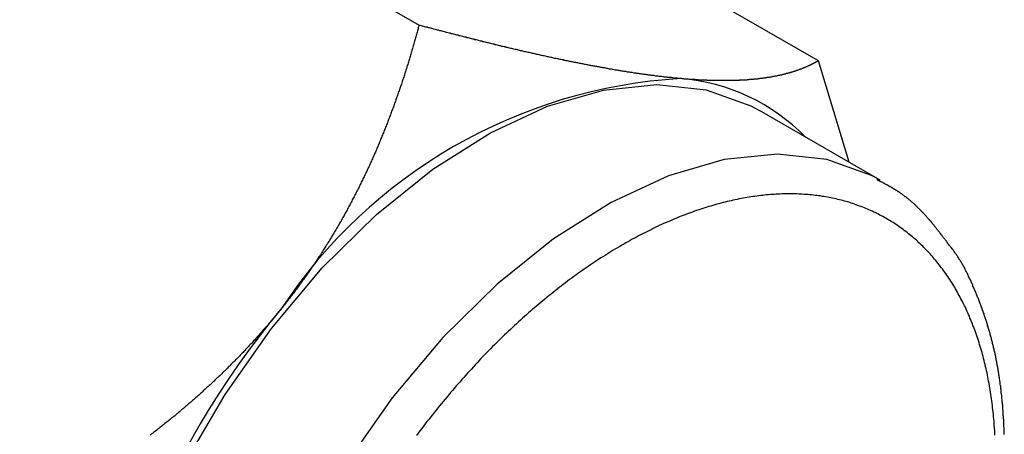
# Model space of a CAD drawing. Extents: x 7.6 to 27.1, y 2.7 to 20.5.
# Tile 100 of 136: x 26.627 to 27.117, y 14.394 to 14.601. Entities that reach past the tile are written whole.
import ezdxf

# ---------------------------------------------------------------- set-up
doc = ezdxf.new("R2010")
doc.units = 0
doc.layers.get('0').update_dxf_attribs({"linetype": 'CONTINUOUS'})

msp = doc.modelspace()

# ---------------------------------------------------------------- linework, layer by layer
at = {"color": 7, "linetype": 'CONTINUOUS'}
for p, q in [((26.6045378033, 14.7256262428), (26.8258487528, 14.5978661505)), ((27.024722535, 14.5800838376), (26.8034115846, 14.7078439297)), ((27.0399933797, 14.5294844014), (27.024722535, 14.5800838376)), ((27.0554574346, 14.5205571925), (26.9953533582, 14.5552545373))]:
    msp.add_line(p, q, dxfattribs=at)
at = {"color": 7, "linetype": 'CONTINUOUS', "flags": 128}
msp.add_lwpolyline([(26.7178759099, 14.0745974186), (26.7120790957, 14.0782359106), (26.6942962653, 14.0939047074), (26.679972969, 14.1142841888), (26.6694144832, 14.1389400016), (26.6628458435, 14.16734665), (26.6604070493, 14.1988986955), (26.662150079, 14.2329236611), (26.6680377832, 14.2686963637), (26.6779446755, 14.3054543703), (26.6916596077, 14.3424142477), (26.70889027, 14.3787882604), (26.7292694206, 14.4138011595), (26.7523627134, 14.4467067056), (26.7776779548, 14.4768035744), (26.8046755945, 14.5034503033), (26.8327802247, 14.5260789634), (26.861392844, 14.5442072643), (26.8899036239, 14.5574488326), (26.9177049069, 14.5655214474), (26.9442041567, 14.5682530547), (26.968836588, 14.5655854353), (26.9910772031, 14.5575754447), (26.9953533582, 14.5552545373)], dxfattribs=at)
at = {"color": 8, "linetype": 'CONTINUOUS', "flags": 128}
msp.add_lwpolyline([(27.0542384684, 14.5212486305), (27.0511812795, 14.5228780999), (27.0289406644, 14.5308880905), (27.0043082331, 14.53355571), (26.9778089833, 14.5308241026), (26.9500077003, 14.5227514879), (26.9214969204, 14.5095099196), (26.8928843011, 14.4913816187), (26.8647796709, 14.4687529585), (26.8377820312, 14.4421062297), (26.8124667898, 14.4120093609), (26.789373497, 14.3791038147), (26.7689943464, 14.3440909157), (26.7517636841, 14.307716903), (26.7380487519, 14.2707570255), (26.7281418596, 14.2339990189), (26.7222541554, 14.1982263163), (26.72051112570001, 14.1642013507), (26.7229499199, 14.1326493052), (26.7295185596, 14.1042426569), (26.7400770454, 14.0795868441), (26.7544003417, 14.0592073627), (26.7721831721, 14.0435385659), (26.7779799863, 14.0399000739)], dxfattribs=at)
at = {"color": 7}
for points in [[(26.8258, 14.5979, 0), (26.8257, 14.5973, 0), (26.8255, 14.5967, 0), (26.8254, 14.5961, 0), (26.8252, 14.5956, 0), (26.8251, 14.595, 0), (26.8249, 14.5944, 0), (26.8247, 14.5938, 0), (26.8246, 14.5932, 0), (26.8244, 14.5927, 0), (26.8243, 14.5921, 0), (26.8241, 14.5915, 0), (26.8239, 14.5909, 0), (26.8238, 14.5904, 0), (26.8236, 14.5898, 0), (26.8235, 14.5892, 0), (26.8233, 14.5886, 0), (26.8231, 14.5881, 0), (26.823, 14.5875, 0), (26.8228, 14.5869, 0), (26.8226, 14.5863, 0), (26.8225, 14.5857, 0), (26.8223, 14.5852, 0), (26.8221, 14.5846, 0), (26.8219, 14.584, 0), (26.8218, 14.5834, 0), (26.8216, 14.5829, 0), (26.8214, 14.5823, 0), (26.8213, 14.5817, 0), (26.8211, 14.5811, 0), (26.8209, 14.5806, 0), (26.8207, 14.58, 0), (26.8206, 14.5794, 0), (26.8204, 14.5789, 0), (26.8202, 14.5783, 0), (26.82, 14.5777, 0), (26.8198, 14.5771, 0), (26.8197, 14.5766, 0), (26.8195, 14.576, 0), (26.8193, 14.5754, 0), (26.8191, 14.5748, 0), (26.8189, 14.5743, 0), (26.8187, 14.5737, 0), (26.8186, 14.5731, 0), (26.8184, 14.5726, 0), (26.8182, 14.572, 0), (26.818, 14.5714, 0), (26.8178, 14.5708, 0), (26.8176, 14.5703, 0), (26.8174, 14.5697, 0), (26.8173, 14.5691, 0), (26.8171, 14.5685, 0), (26.8169, 14.568, 0), (26.8167, 14.5674, 0), (26.8165, 14.5668, 0), (26.8163, 14.5663, 0), (26.8161, 14.5657, 0), (26.8159, 14.5651, 0), (26.8157, 14.5646, 0), (26.8155, 14.564, 0), (26.8153, 14.5634, 0), (26.8151, 14.5628, 0), (26.8149, 14.5623, 0), (26.8147, 14.5617, 0), (26.8145, 14.5611, 0), (26.8143, 14.5606, 0), (26.8141, 14.56, 0), (26.8139, 14.5594, 0), (26.8137, 14.5589, 0), (26.8135, 14.5583, 0), (26.8133, 14.5577, 0), (26.8131, 14.5572, 0), (26.8129, 14.5566, 0), (26.8127, 14.556, 0), (26.8125, 14.5555, 0), (26.8122, 14.5549, 0), (26.812, 14.5543, 0), (26.8118, 14.5538, 0), (26.8116, 14.5532, 0), (26.8114, 14.5526, 0), (26.8112, 14.5521, 0), (26.811, 14.5515, 0), (26.8107, 14.5509, 0), (26.8105, 14.5504, 0), (26.8103, 14.5498, 0), (26.8101, 14.5492, 0), (26.8099, 14.5487, 0), (26.8096, 14.5481, 0), (26.8094, 14.5475, 0), (26.8092, 14.547, 0), (26.809, 14.5464, 0), (26.8088, 14.5458, 0), (26.8085, 14.5453, 0), (26.8083, 14.5447, 0), (26.8081, 14.5441, 0), (26.8078, 14.5436, 0), (26.8076, 14.543, 0), (26.8074, 14.5425, 0), (26.8072, 14.5419, 0), (26.8069, 14.5413, 0), (26.8067, 14.5408, 0), (26.8065, 14.5402, 0), (26.8062, 14.5396, 0), (26.806, 14.5391, 0), (26.8058, 14.5385, 0), (26.8055, 14.538, 0), (26.8053, 14.5374, 0), (26.805, 14.5368, 0), (26.8048, 14.5363, 0), (26.8046, 14.5357, 0), (26.8043, 14.5351, 0), (26.8041, 14.5346, 0), (26.8038, 14.534, 0), (26.8036, 14.5335, 0), (26.8033, 14.5329, 0), (26.8031, 14.5323, 0), (26.8028, 14.5318, 0), (26.8026, 14.5312, 0), (26.8023, 14.5307, 0), (26.8021, 14.5301, 0), (26.8018, 14.5296, 0), (26.8016, 14.529, 0), (26.8013, 14.5284, 0), (26.8011, 14.5279, 0), (26.8008, 14.5273, 0), (26.8006, 14.5268, 0), (26.8003, 14.5262, 0), (26.8, 14.5256, 0), (26.7998, 14.5251, 0), (26.7995, 14.5245, 0), (26.7993, 14.524, 0), (26.799, 14.5234, 0), (26.7987, 14.5229, 0), (26.7985, 14.5223, 0), (26.7982, 14.5217, 0), (26.7979, 14.5212, 0), (26.7977, 14.5206, 0), (26.7974, 14.5201, 0), (26.7971, 14.5195, 0), (26.7969, 14.519, 0), (26.7966, 14.5184, 0), (26.7963, 14.5179, 0), (26.796, 14.5173, 0), (26.7958, 14.5168, 0), (26.7955, 14.5162, 0), (26.7952, 14.5156, 0), (26.7949, 14.5151, 0), (26.7946, 14.5145, 0), (26.7944, 14.514, 0), (26.7941, 14.5134, 0), (26.7938, 14.5129, 0), (26.7935, 14.5123, 0), (26.7932, 14.5118, 0), (26.7929, 14.5112, 0), (26.7926, 14.5107, 0), (26.7924, 14.5101, 0), (26.7921, 14.5096, 0), (26.7918, 14.509, 0), (26.7915, 14.5085, 0), (26.7912, 14.5079, 0), (26.7909, 14.5074, 0), (26.7906, 14.5068, 0), (26.7903, 14.5063, 0), (26.79, 14.5057, 0), (26.7897, 14.5052, 0), (26.7894, 14.5046, 0), (26.7891, 14.5041, 0), (26.7888, 14.5035, 0), (26.7885, 14.503, 0), (26.7882, 14.5024, 0), (26.7879, 14.5019, 0), (26.7876, 14.5013, 0), (26.7873, 14.5008, 0), (26.787, 14.5002, 0), (26.7866, 14.4997, 0), (26.7863, 14.4991, 0), (26.786, 14.4986, 0), (26.7857, 14.4981, 0), (26.7854, 14.4975, 0), (26.7851, 14.497, 0), (26.7847, 14.4964, 0), (26.7844, 14.4959, 0), (26.7841, 14.4953, 0), (26.7838, 14.4948, 0), (26.7835, 14.4942, 0), (26.7831, 14.4937, 0), (26.7828, 14.4931, 0), (26.7825, 14.4926, 0), (26.7822, 14.4921, 0), (26.7818, 14.4915, 0), (26.7815, 14.491, 0), (26.7812, 14.4904, 0), (26.7808, 14.4899, 0), (26.7805, 14.4893, 0), (26.7802, 14.4888, 0), (26.7798, 14.4883, 0), (26.7795, 14.4877, 0), (26.7791, 14.4872, 0), (26.7788, 14.4866, 0), (26.7784, 14.4861, 0), (26.7781, 14.4856, 0), (26.7778, 14.485, 0), (26.7774, 14.4845, 0), (26.7771, 14.4839, 0), (26.7767, 14.4834, 0), (26.7764, 14.4829, 0), (26.776, 14.4823, 0), (26.7757, 14.4818, 0), (26.7753, 14.4812, 0), (26.7749, 14.4807, 0), (26.7746, 14.4802, 0), (26.7742, 14.4796, 0), (26.7739, 14.4791, 0), (26.7735, 14.4785, 0), (26.7731, 14.478, 0), (26.7728, 14.4775, 0), (26.7724, 14.4769, 0), (26.772, 14.4764, 0), (26.7717, 14.4759, 0), (26.7713, 14.4753, 0), (26.7709, 14.4748, 0), (26.7706, 14.4743, 0), (26.7702, 14.4737, 0), (26.7698, 14.4732, 0), (26.7694, 14.4727, 0), (26.7691, 14.4721, 0), (26.7687, 14.4716, 0), (26.7683, 14.4711, 0), (26.7679, 14.4705, 0), (26.7675, 14.47, 0), (26.7672, 14.4695, 0), (26.7668, 14.4689, 0), (26.7664, 14.4684, 0), (26.766, 14.4679, 0), (26.7656, 14.4674, 0), (26.7652, 14.4668, 0), (26.7648, 14.4663, 0), (26.7644, 14.4658, 0), (26.764, 14.4653, 0), (26.7637, 14.4647, 0), (26.7633, 14.4642, 0), (26.7629, 14.4637, 0), (26.7625, 14.4632, 0), (26.7621, 14.4626, 0), (26.7617, 14.4621, 0), (26.7613, 14.4616, 0), (26.7609, 14.4611, 0), (26.7605, 14.4605, 0), (26.76, 14.46, 0), (26.7596, 14.4595, 0), (26.7592, 14.459, 0), (26.7588, 14.4585, 0), (26.7584, 14.458, 0), (26.758, 14.4574, 0), (26.7576, 14.4569, 0), (26.7572, 14.4564, 0)], [(26.9561, 14.5712, 0), (26.9556, 14.5713, 0), (26.9552, 14.5713, 0), (26.9548, 14.5713, 0), (26.9544, 14.5714, 0), (26.954, 14.5714, 0), (26.9536, 14.5714, 0), (26.9532, 14.5715, 0), (26.9527, 14.5715, 0), (26.9523, 14.5716, 0), (26.9519, 14.5716, 0), (26.9515, 14.5717, 0), (26.9511, 14.5717, 0), (26.9506, 14.5717, 0), (26.9502, 14.5718, 0), (26.9498, 14.5718, 0), (26.9494, 14.5719, 0), (26.9489, 14.5719, 0), (26.9485, 14.572, 0), (26.9481, 14.572, 0), (26.9476, 14.5721, 0), (26.9472, 14.5721, 0), (26.9468, 14.5722, 0), (26.9463, 14.5722, 0), (26.9459, 14.5723, 0), (26.9455, 14.5723, 0), (26.945, 14.5724, 0), (26.9446, 14.5724, 0), (26.9442, 14.5725, 0), (26.9437, 14.5725, 0), (26.9433, 14.5726, 0), (26.9429, 14.5727, 0), (26.9424, 14.5727, 0), (26.942, 14.5728, 0), (26.9415, 14.5728, 0), (26.9411, 14.5729, 0), (26.9406, 14.5729, 0), (26.9402, 14.573, 0), (26.9398, 14.5731, 0), (26.9393, 14.5731, 0), (26.9389, 14.5732, 0), (26.9384, 14.5732, 0), (26.938, 14.5733, 0), (26.9375, 14.5734, 0), (26.9371, 14.5734, 0), (26.9366, 14.5735, 0), (26.9362, 14.5736, 0), (26.9357, 14.5736, 0), (26.9352, 14.5737, 0), (26.9348, 14.5738, 0), (26.9343, 14.5738, 0), (26.9339, 14.5739, 0), (26.9334, 14.574, 0), (26.933, 14.574, 0), (26.9325, 14.5741, 0), (26.932, 14.5742, 0), (26.9316, 14.5742, 0), (26.9311, 14.5743, 0), (26.9306, 14.5744, 0), (26.9302, 14.5745, 0), (26.9297, 14.5745, 0), (26.9293, 14.5746, 0), (26.9288, 14.5747, 0), (26.9283, 14.5748, 0), (26.9278, 14.5748, 0), (26.9274, 14.5749, 0), (26.9269, 14.575, 0), (26.9264, 14.5751, 0), (26.926, 14.5751, 0), (26.9255, 14.5752, 0), (26.925, 14.5753, 0), (26.9245, 14.5754, 0), (26.9241, 14.5755, 0), (26.9236, 14.5755, 0), (26.9231, 14.5756, 0), (26.9226, 14.5757, 0), (26.9222, 14.5758, 0), (26.9217, 14.5759, 0), (26.9212, 14.5759, 0), (26.9207, 14.576, 0), (26.9202, 14.5761, 0), (26.9197, 14.5762, 0), (26.9193, 14.5763, 0), (26.9188, 14.5764, 0), (26.9183, 14.5765, 0), (26.9178, 14.5765, 0), (26.9173, 14.5766, 0), (26.9168, 14.5767, 0), (26.9163, 14.5768, 0), (26.9158, 14.5769, 0), (26.9154, 14.577, 0), (26.9149, 14.5771, 0), (26.9144, 14.5772, 0), (26.9139, 14.5773, 0), (26.9134, 14.5774, 0), (26.9129, 14.5774, 0), (26.9124, 14.5775, 0), (26.9119, 14.5776, 0), (26.9114, 14.5777, 0), (26.9109, 14.5778, 0), (26.9104, 14.5779, 0), (26.9099, 14.578, 0), (26.9094, 14.5781, 0), (26.9089, 14.5782, 0), (26.9084, 14.5783, 0), (26.9079, 14.5784, 0), (26.9074, 14.5785, 0), (26.9069, 14.5786, 0), (26.9064, 14.5787, 0), (26.9059, 14.5788, 0), (26.9054, 14.5789, 0), (26.9049, 14.579, 0), (26.9044, 14.5791, 0), (26.9039, 14.5792, 0), (26.9033, 14.5793, 0), (26.9028, 14.5794, 0), (26.9023, 14.5795, 0), (26.9018, 14.5796, 0), (26.9013, 14.5797, 0), (26.9008, 14.5798, 0), (26.9003, 14.5799, 0), (26.8998, 14.58, 0), (26.8992, 14.5801, 0), (26.8987, 14.5802, 0), (26.8982, 14.5803, 0), (26.8977, 14.5805, 0), (26.8972, 14.5806, 0), (26.8967, 14.5807, 0), (26.8961, 14.5808, 0), (26.8956, 14.5809, 0), (26.8951, 14.581, 0), (26.8946, 14.5811, 0), (26.894, 14.5812, 0), (26.8935, 14.5813, 0), (26.893, 14.5814, 0), (26.8925, 14.5816, 0), (26.8919, 14.5817, 0), (26.8914, 14.5818, 0), (26.8909, 14.5819, 0), (26.8904, 14.582, 0), (26.8898, 14.5821, 0), (26.8893, 14.5822, 0), (26.8888, 14.5824, 0), (26.8882, 14.5825, 0), (26.8877, 14.5826, 0), (26.8872, 14.5827, 0), (26.8866, 14.5828, 0), (26.8861, 14.5829, 0), (26.8856, 14.5831, 0), (26.885, 14.5832, 0), (26.8845, 14.5833, 0), (26.884, 14.5834, 0), (26.8834, 14.5835, 0), (26.8829, 14.5837, 0), (26.8824, 14.5838, 0), (26.8818, 14.5839, 0), (26.8813, 14.584, 0), (26.8807, 14.5842, 0), (26.8802, 14.5843, 0), (26.8797, 14.5844, 0), (26.8791, 14.5845, 0), (26.8786, 14.5846, 0), (26.878, 14.5848, 0), (26.8775, 14.5849, 0), (26.877, 14.585, 0), (26.8764, 14.5851, 0), (26.8759, 14.5853, 0), (26.8753, 14.5854, 0), (26.8748, 14.5855, 0), (26.8742, 14.5857, 0), (26.8737, 14.5858, 0), (26.8731, 14.5859, 0), (26.8726, 14.586, 0), (26.872, 14.5862, 0), (26.8715, 14.5863, 0), (26.8709, 14.5864, 0), (26.8704, 14.5866, 0), (26.8699, 14.5867, 0), (26.8693, 14.5868, 0), (26.8688, 14.587, 0), (26.8682, 14.5871, 0), (26.8676, 14.5872, 0), (26.8671, 14.5873, 0), (26.8665, 14.5875, 0), (26.866, 14.5876, 0), (26.8654, 14.5877, 0), (26.8649, 14.5879, 0), (26.8643, 14.588, 0), (26.8638, 14.5881, 0), (26.8632, 14.5883, 0), (26.8627, 14.5884, 0), (26.8621, 14.5886, 0), (26.8616, 14.5887, 0), (26.861, 14.5888, 0), (26.8605, 14.589, 0), (26.8599, 14.5891, 0), (26.8593, 14.5892, 0), (26.8588, 14.5894, 0), (26.8582, 14.5895, 0), (26.8577, 14.5896, 0), (26.8571, 14.5898, 0), (26.8565, 14.5899, 0), (26.856, 14.5901, 0), (26.8554, 14.5902, 0), (26.8549, 14.5903, 0), (26.8543, 14.5905, 0), (26.8537, 14.5906, 0), (26.8532, 14.5908, 0), (26.8526, 14.5909, 0), (26.8521, 14.591, 0), (26.8515, 14.5912, 0), (26.8509, 14.5913, 0), (26.8504, 14.5915, 0), (26.8498, 14.5916, 0), (26.8493, 14.5918, 0), (26.8487, 14.5919, 0), (26.8481, 14.592, 0), (26.8476, 14.5922, 0), (26.847, 14.5923, 0), (26.8464, 14.5925, 0), (26.8459, 14.5926, 0), (26.8453, 14.5928, 0), (26.8447, 14.5929, 0), (26.8442, 14.5931, 0), (26.8436, 14.5932, 0), (26.843, 14.5933, 0), (26.8425, 14.5935, 0), (26.8419, 14.5936, 0), (26.8413, 14.5938, 0), (26.8408, 14.5939, 0), (26.8402, 14.5941, 0), (26.8396, 14.5942, 0), (26.839, 14.5944, 0), (26.8385, 14.5945, 0), (26.8379, 14.5947, 0), (26.8373, 14.5948, 0), (26.8368, 14.595, 0), (26.8362, 14.5951, 0), (26.8356, 14.5953, 0), (26.835, 14.5954, 0), (26.8345, 14.5956, 0), (26.8339, 14.5957, 0), (26.8333, 14.5959, 0), (26.8328, 14.596, 0), (26.8322, 14.5962, 0), (26.8316, 14.5963, 0), (26.831, 14.5965, 0), (26.8305, 14.5966, 0), (26.8299, 14.5968, 0), (26.8293, 14.5969, 0), (26.8287, 14.5971, 0), (26.8282, 14.5972, 0), (26.8276, 14.5974, 0), (26.827, 14.5976, 0), (26.8264, 14.5977, 0), (26.8258, 14.5979, 0)], [(27.0247, 14.5801, 0), (27.0246, 14.58, 0), (27.0244, 14.5799, 0), (27.0243, 14.5798, 0), (27.0241, 14.5797, 0), (27.0239, 14.5796, 0), (27.0238, 14.5796, 0), (27.0236, 14.5795, 0), (27.0235, 14.5794, 0), (27.0233, 14.5793, 0), (27.0231, 14.5792, 0), (27.023, 14.5791, 0), (27.0228, 14.579, 0), (27.0227, 14.5789, 0), (27.0225, 14.5789, 0), (27.0223, 14.5788, 0), (27.0222, 14.5787, 0), (27.022, 14.5786, 0), (27.0218, 14.5785, 0), (27.0217, 14.5784, 0), (27.0215, 14.5784, 0), (27.0213, 14.5783, 0), (27.0212, 14.5782, 0), (27.021, 14.5781, 0), (27.0208, 14.578, 0), (27.0206, 14.5779, 0), (27.0205, 14.5779, 0), (27.0203, 14.5778, 0), (27.0201, 14.5777, 0), (27.02, 14.5776, 0), (27.0198, 14.5775, 0), (27.0196, 14.5775, 0), (27.0194, 14.5774, 0), (27.0192, 14.5773, 0), (27.0191, 14.5772, 0), (27.0189, 14.5771, 0), (27.0187, 14.5771, 0), (27.0185, 14.577, 0), (27.0184, 14.5769, 0), (27.0182, 14.5768, 0), (27.018, 14.5768, 0), (27.0178, 14.5767, 0), (27.0176, 14.5766, 0), (27.0174, 14.5765, 0), (27.0173, 14.5765, 0), (27.0171, 14.5764, 0), (27.0169, 14.5763, 0), (27.0167, 14.5762, 0), (27.0165, 14.5762, 0), (27.0163, 14.5761, 0), (27.0161, 14.576, 0), (27.0159, 14.5759, 0), (27.0157, 14.5759, 0), (27.0155, 14.5758, 0), (27.0154, 14.5757, 0), (27.0152, 14.5757, 0), (27.015, 14.5756, 0), (27.0148, 14.5755, 0), (27.0146, 14.5754, 0), (27.0144, 14.5754, 0), (27.0142, 14.5753, 0), (27.014, 14.5752, 0), (27.0138, 14.5752, 0), (27.0136, 14.5751, 0), (27.0134, 14.575, 0), (27.0132, 14.575, 0), (27.013, 14.5749, 0), (27.0128, 14.5748, 0), (27.0126, 14.5748, 0), (27.0124, 14.5747, 0), (27.0122, 14.5746, 0), (27.012, 14.5746, 0), (27.0117, 14.5745, 0), (27.0115, 14.5744, 0), (27.0113, 14.5744, 0), (27.0111, 14.5743, 0), (27.0109, 14.5743, 0), (27.0107, 14.5742, 0), (27.0105, 14.5741, 0), (27.0103, 14.5741, 0), (27.0101, 14.574, 0), (27.0098, 14.574, 0), (27.0096, 14.5739, 0), (27.0094, 14.5738, 0), (27.0092, 14.5738, 0), (27.009, 14.5737, 0), (27.0087, 14.5737, 0), (27.0085, 14.5736, 0), (27.0083, 14.5735, 0), (27.0081, 14.5735, 0), (27.0079, 14.5734, 0), (27.0076, 14.5734, 0), (27.0074, 14.5733, 0), (27.0072, 14.5733, 0), (27.007, 14.5732, 0), (27.0067, 14.5731, 0), (27.0065, 14.5731, 0), (27.0063, 14.573, 0), (27.006, 14.573, 0), (27.0058, 14.5729, 0), (27.0056, 14.5729, 0), (27.0053, 14.5728, 0), (27.0051, 14.5728, 0), (27.0049, 14.5727, 0), (27.0046, 14.5727, 0), (27.0044, 14.5726, 0), (27.0042, 14.5726, 0), (27.0039, 14.5725, 0), (27.0037, 14.5725, 0), (27.0034, 14.5724, 0), (27.0032, 14.5724, 0), (27.0029, 14.5723, 0), (27.0027, 14.5723, 0), (27.0025, 14.5722, 0), (27.0022, 14.5722, 0), (27.002, 14.5722, 0), (27.0017, 14.5721, 0), (27.0015, 14.5721, 0), (27.0012, 14.572, 0), (27.001, 14.572, 0), (27.0007, 14.5719, 0), (27.0005, 14.5719, 0), (27.0002, 14.5718, 0), (27, 14.5718, 0), (26.9997, 14.5718, 0), (26.9994, 14.5717, 0), (26.9992, 14.5717, 0), (26.9989, 14.5716, 0), (26.9987, 14.5716, 0), (26.9984, 14.5716, 0), (26.9981, 14.5715, 0), (26.9979, 14.5715, 0), (26.9976, 14.5715, 0), (26.9973, 14.5714, 0), (26.9971, 14.5714, 0), (26.9968, 14.5713, 0), (26.9965, 14.5713, 0), (26.9963, 14.5713, 0), (26.996, 14.5712, 0), (26.9957, 14.5712, 0), (26.9955, 14.5712, 0), (26.9952, 14.5711, 0), (26.9949, 14.5711, 0), (26.9946, 14.5711, 0), (26.9944, 14.571, 0), (26.9941, 14.571, 0), (26.9938, 14.571, 0), (26.9935, 14.571, 0), (26.9932, 14.5709, 0), (26.993, 14.5709, 0), (26.9927, 14.5709, 0), (26.9924, 14.5708, 0), (26.9921, 14.5708, 0), (26.9918, 14.5708, 0), (26.9915, 14.5708, 0), (26.9912, 14.5707, 0), (26.9909, 14.5707, 0), (26.9907, 14.5707, 0), (26.9904, 14.5707, 0), (26.9901, 14.5706, 0), (26.9898, 14.5706, 0), (26.9895, 14.5706, 0), (26.9892, 14.5706, 0), (26.9889, 14.5705, 0), (26.9886, 14.5705, 0), (26.9883, 14.5705, 0), (26.988, 14.5705, 0), (26.9877, 14.5705, 0), (26.9874, 14.5705, 0), (26.9871, 14.5704, 0), (26.9868, 14.5704, 0), (26.9864, 14.5704, 0), (26.9861, 14.5704, 0), (26.9858, 14.5704, 0), (26.9855, 14.5704, 0), (26.9852, 14.5703, 0), (26.9849, 14.5703, 0), (26.9846, 14.5703, 0), (26.9843, 14.5703, 0), (26.9839, 14.5703, 0), (26.9836, 14.5703, 0), (26.9833, 14.5703, 0), (26.983, 14.5703, 0), (26.9827, 14.5702, 0), (26.9823, 14.5702, 0), (26.982, 14.5702, 0), (26.9817, 14.5702, 0), (26.9814, 14.5702, 0), (26.981, 14.5702, 0), (26.9807, 14.5702, 0), (26.9804, 14.5702, 0), (26.98, 14.5702, 0), (26.9797, 14.5702, 0), (26.9794, 14.5702, 0), (26.979, 14.5702, 0), (26.9787, 14.5702, 0), (26.9783, 14.5702, 0), (26.978, 14.5702, 0), (26.9777, 14.5702, 0), (26.9773, 14.5702, 0), (26.977, 14.5702, 0), (26.9766, 14.5702, 0), (26.9763, 14.5702, 0), (26.9759, 14.5702, 0), (26.9756, 14.5702, 0), (26.9752, 14.5702, 0), (26.9749, 14.5702, 0), (26.9745, 14.5702, 0), (26.9742, 14.5702, 0), (26.9738, 14.5702, 0), (26.9735, 14.5702, 0), (26.9731, 14.5702, 0), (26.9727, 14.5702, 0), (26.9724, 14.5702, 0), (26.972, 14.5703, 0), (26.9716, 14.5703, 0), (26.9713, 14.5703, 0), (26.9709, 14.5703, 0), (26.9705, 14.5703, 0), (26.9702, 14.5703, 0), (26.9698, 14.5703, 0), (26.9694, 14.5703, 0), (26.9691, 14.5704, 0), (26.9687, 14.5704, 0), (26.9683, 14.5704, 0), (26.9679, 14.5704, 0), (26.9676, 14.5704, 0), (26.9672, 14.5704, 0), (26.9668, 14.5705, 0), (26.9664, 14.5705, 0), (26.966, 14.5705, 0), (26.9656, 14.5705, 0), (26.9653, 14.5705, 0), (26.9649, 14.5706, 0), (26.9645, 14.5706, 0), (26.9641, 14.5706, 0), (26.9637, 14.5706, 0), (26.9633, 14.5707, 0), (26.9629, 14.5707, 0), (26.9625, 14.5707, 0), (26.9621, 14.5707, 0), (26.9617, 14.5708, 0), (26.9613, 14.5708, 0), (26.9609, 14.5708, 0), (26.9605, 14.5708, 0), (26.9601, 14.5709, 0), (26.9597, 14.5709, 0), (26.9593, 14.5709, 0), (26.9589, 14.571, 0), (26.9585, 14.571, 0), (26.9581, 14.571, 0), (26.9577, 14.5711, 0), (26.9573, 14.5711, 0), (26.9569, 14.5711, 0), (26.9565, 14.5712, 0), (26.9561, 14.5712, 0)], [(27.0895, 14.4886, 0), (27.0894, 14.4888, 0), (27.0892, 14.489, 0), (27.0891, 14.4892, 0), (27.0889, 14.4894, 0), (27.0888, 14.4896, 0), (27.0886, 14.4898, 0), (27.0885, 14.49, 0), (27.0883, 14.4903, 0), (27.0881, 14.4905, 0), (27.088, 14.4907, 0), (27.0878, 14.4909, 0), (27.0877, 14.4911, 0), (27.0875, 14.4913, 0), (27.0874, 14.4915, 0), (27.0872, 14.4917, 0), (27.087, 14.4919, 0), (27.0869, 14.4921, 0), (27.0867, 14.4923, 0), (27.0866, 14.4925, 0), (27.0864, 14.4928, 0), (27.0863, 14.493, 0), (27.0861, 14.4932, 0), (27.0859, 14.4934, 0), (27.0858, 14.4936, 0), (27.0856, 14.4938, 0), (27.0855, 14.494, 0), (27.0853, 14.4942, 0), (27.0852, 14.4944, 0), (27.085, 14.4946, 0), (27.0848, 14.4948, 0), (27.0847, 14.495, 0), (27.0845, 14.4952, 0), (27.0844, 14.4954, 0), (27.0842, 14.4956, 0), (27.084, 14.4958, 0), (27.0839, 14.496, 0), (27.0837, 14.4962, 0), (27.0836, 14.4965, 0), (27.0834, 14.4967, 0), (27.0832, 14.4969, 0), (27.0831, 14.4971, 0), (27.0829, 14.4973, 0), (27.0828, 14.4975, 0), (27.0826, 14.4977, 0), (27.0824, 14.4979, 0), (27.0823, 14.4981, 0), (27.0821, 14.4983, 0), (27.0819, 14.4985, 0), (27.0818, 14.4987, 0), (27.0816, 14.4989, 0), (27.0814, 14.4991, 0), (27.0813, 14.4993, 0), (27.0811, 14.4995, 0), (27.081, 14.4997, 0), (27.0808, 14.4999, 0), (27.0806, 14.5001, 0), (27.0805, 14.5003, 0), (27.0803, 14.5005, 0), (27.0801, 14.5006, 0), (27.08, 14.5008, 0), (27.0798, 14.501, 0), (27.0796, 14.5012, 0), (27.0794, 14.5014, 0), (27.0793, 14.5016, 0), (27.0791, 14.5018, 0), (27.0789, 14.502, 0), (27.0788, 14.5022, 0), (27.0786, 14.5024, 0), (27.0784, 14.5026, 0), (27.0782, 14.5028, 0), (27.0781, 14.503, 0), (27.0779, 14.5032, 0), (27.0777, 14.5033, 0), (27.0776, 14.5035, 0), (27.0774, 14.5037, 0), (27.0772, 14.5039, 0), (27.077, 14.5041, 0), (27.0768, 14.5043, 0), (27.0767, 14.5045, 0), (27.0765, 14.5046, 0), (27.0763, 14.5048, 0), (27.0761, 14.505, 0), (27.076, 14.5052, 0), (27.0758, 14.5054, 0), (27.0756, 14.5056, 0), (27.0754, 14.5057, 0), (27.0752, 14.5059, 0), (27.0751, 14.5061, 0), (27.0749, 14.5063, 0), (27.0747, 14.5065, 0), (27.0745, 14.5066, 0), (27.0743, 14.5068, 0), (27.0741, 14.507, 0), (27.074, 14.5072, 0), (27.0738, 14.5074, 0), (27.0736, 14.5075, 0), (27.0734, 14.5077, 0), (27.0732, 14.5079, 0), (27.073, 14.5081, 0), (27.0728, 14.5082, 0), (27.0727, 14.5084, 0), (27.0725, 14.5086, 0), (27.0723, 14.5087, 0), (27.0721, 14.5089, 0), (27.0719, 14.5091, 0), (27.0717, 14.5092, 0), (27.0715, 14.5094, 0), (27.0713, 14.5096, 0), (27.0711, 14.5098, 0), (27.071, 14.5099, 0), (27.0708, 14.5101, 0), (27.0706, 14.5102, 0), (27.0704, 14.5104, 0), (27.0702, 14.5106, 0), (27.07, 14.5107, 0), (27.0698, 14.5109, 0), (27.0696, 14.5111, 0), (27.0694, 14.5112, 0), (27.0692, 14.5114, 0), (27.069, 14.5115, 0), (27.0688, 14.5117, 0), (27.0686, 14.5119, 0), (27.0684, 14.512, 0), (27.0682, 14.5122, 0), (27.068, 14.5123, 0), (27.0678, 14.5125, 0), (27.0676, 14.5126, 0), (27.0674, 14.5128, 0), (27.0672, 14.5129, 0), (27.067, 14.5131, 0), (27.0668, 14.5132, 0), (27.0666, 14.5134, 0), (27.0664, 14.5135, 0), (27.0662, 14.5137, 0), (27.066, 14.5138, 0), (27.0658, 14.514, 0), (27.0656, 14.5141, 0), (27.0654, 14.5143, 0), (27.0652, 14.5144, 0), (27.065, 14.5145, 0), (27.0647, 14.5147, 0), (27.0645, 14.5148, 0), (27.0643, 14.515, 0), (27.0641, 14.5151, 0), (27.0639, 14.5152, 0), (27.0637, 14.5154, 0), (27.0635, 14.5155, 0), (27.0633, 14.5156, 0), (27.0631, 14.5158, 0), (27.0628, 14.5159, 0), (27.0626, 14.516, 0), (27.0624, 14.5162, 0), (27.0622, 14.5163, 0), (27.062, 14.5164, 0), (27.0618, 14.5166, 0), (27.0616, 14.5167, 0), (27.0613, 14.5168, 0), (27.0611, 14.517, 0), (27.0609, 14.5171, 0), (27.0607, 14.5172, 0), (27.0605, 14.5173, 0), (27.0603, 14.5174, 0), (27.06, 14.5176, 0), (27.0598, 14.5177, 0), (27.0596, 14.5178, 0), (27.0594, 14.5179, 0), (27.0592, 14.5181, 0), (27.0589, 14.5182, 0), (27.0587, 14.5183, 0), (27.0585, 14.5184, 0), (27.0583, 14.5185, 0), (27.058, 14.5186, 0), (27.0578, 14.5188, 0), (27.0576, 14.5189, 0), (27.0574, 14.519, 0), (27.0571, 14.5191, 0), (27.0569, 14.5192, 0), (27.0567, 14.5193, 0), (27.0565, 14.5195, 0), (27.0563, 14.5196, 0), (27.056, 14.5197, 0), (27.0558, 14.5198, 0), (27.0556, 14.5199, 0), (27.0554, 14.52, 0), (27.0551, 14.5201, 0), (27.0549, 14.5202, 0), (27.0547, 14.5204, 0), (27.0545, 14.5205, 0), (27.0542, 14.5206, 0), (27.054, 14.5207, 0), (27.0538, 14.5208, 0)], [(27.0881, 14.4741, 0), (27.0875, 14.4748, 0), (27.087, 14.4755, 0), (27.0865, 14.4763, 0), (27.0859, 14.477, 0), (27.0854, 14.4777, 0), (27.0849, 14.4784, 0), (27.0843, 14.4791, 0), (27.0837, 14.4798, 0), (27.0832, 14.4805, 0), (27.0826, 14.4812, 0), (27.082, 14.4818, 0), (27.0815, 14.4825, 0), (27.0809, 14.4832, 0), (27.0803, 14.4838, 0), (27.0797, 14.4845, 0), (27.0791, 14.4851, 0), (27.0785, 14.4857, 0), (27.0779, 14.4864, 0), (27.0773, 14.487, 0), (27.0767, 14.4876, 0), (27.076, 14.4882, 0), (27.0754, 14.4888, 0), (27.0748, 14.4894, 0), (27.0742, 14.49, 0), (27.0735, 14.4906, 0), (27.0729, 14.4912, 0), (27.0722, 14.4917, 0), (27.0716, 14.4923, 0), (27.0709, 14.4928, 0), (27.0702, 14.4934, 0), (27.0696, 14.4939, 0), (27.0689, 14.4945, 0), (27.0682, 14.495, 0), (27.0675, 14.4955, 0), (27.0669, 14.496, 0), (27.0662, 14.4965, 0), (27.0655, 14.497, 0), (27.0648, 14.4975, 0), (27.0641, 14.498, 0), (27.0634, 14.4985, 0), (27.0627, 14.4989, 0), (27.0619, 14.4994, 0), (27.0612, 14.4998, 0), (27.0605, 14.5003, 0), (27.0598, 14.5007, 0), (27.059, 14.5012, 0), (27.0583, 14.5016, 0), (27.0576, 14.502, 0), (27.0568, 14.5024, 0), (27.0561, 14.5028, 0), (27.0553, 14.5032, 0), (27.0546, 14.5036, 0), (27.0538, 14.504, 0), (27.053, 14.5044, 0), (27.0523, 14.5047, 0), (27.0515, 14.5051, 0), (27.0507, 14.5055, 0), (27.0499, 14.5058, 0), (27.0492, 14.5061, 0), (27.0484, 14.5065, 0), (27.0476, 14.5068, 0), (27.0468, 14.5071, 0), (27.046, 14.5074, 0), (27.0452, 14.5077, 0), (27.0444, 14.508, 0), (27.0436, 14.5083, 0), (27.0427, 14.5086, 0), (27.0419, 14.5089, 0), (27.0411, 14.5091, 0), (27.0403, 14.5094, 0), (27.0394, 14.5097, 0), (27.0386, 14.5099, 0), (27.0378, 14.5101, 0), (27.0369, 14.5104, 0), (27.0361, 14.5106, 0), (27.0353, 14.5108, 0), (27.0344, 14.511, 0), (27.0335, 14.5112, 0), (27.0327, 14.5114, 0), (27.0318, 14.5116, 0), (27.031, 14.5118, 0), (27.0301, 14.5119, 0), (27.0292, 14.5121, 0), (27.0284, 14.5122, 0), (27.0275, 14.5124, 0), (27.0266, 14.5125, 0), (27.0257, 14.5127, 0), (27.0248, 14.5128, 0), (27.0239, 14.5129, 0), (27.0231, 14.513, 0), (27.0222, 14.5131, 0), (27.0213, 14.5132, 0), (27.0204, 14.5133, 0), (27.0195, 14.5134, 0), (27.0186, 14.5134, 0), (27.0176, 14.5135, 0), (27.0167, 14.5136, 0), (27.0158, 14.5136, 0), (27.0149, 14.5136, 0), (27.014, 14.5137, 0), (27.0131, 14.5137, 0), (27.0121, 14.5137, 0), (27.0112, 14.5137, 0), (27.0103, 14.5137, 0), (27.0093, 14.5137, 0), (27.0084, 14.5137, 0), (27.0075, 14.5137, 0), (27.0065, 14.5137, 0), (27.0056, 14.5136, 0), (27.0046, 14.5136, 0), (27.0037, 14.5136, 0), (27.0027, 14.5135, 0), (27.0018, 14.5134, 0), (27.0008, 14.5134, 0), (26.9999, 14.5133, 0), (26.9989, 14.5132, 0), (26.9979, 14.5131, 0), (26.997, 14.513, 0), (26.996, 14.5129, 0), (26.995, 14.5128, 0), (26.9941, 14.5126, 0), (26.9931, 14.5125, 0), (26.9921, 14.5124, 0), (26.9911, 14.5122, 0), (26.9902, 14.5121, 0), (26.9892, 14.5119, 0), (26.9882, 14.5117, 0), (26.9872, 14.5116, 0), (26.9862, 14.5114, 0), (26.9852, 14.5112, 0), (26.9842, 14.511, 0), (26.9832, 14.5108, 0), (26.9823, 14.5106, 0), (26.9813, 14.5103, 0), (26.9803, 14.5101, 0), (26.9793, 14.5099, 0), (26.9783, 14.5096, 0), (26.9773, 14.5094, 0), (26.9762, 14.5091, 0), (26.9752, 14.5088, 0), (26.9742, 14.5086, 0), (26.9732, 14.5083, 0), (26.9722, 14.508, 0), (26.9712, 14.5077, 0), (26.9702, 14.5074, 0), (26.9692, 14.5071, 0), (26.9682, 14.5068, 0), (26.9671, 14.5064, 0), (26.9661, 14.5061, 0), (26.9651, 14.5058, 0), (26.9641, 14.5054, 0), (26.9631, 14.5051, 0), (26.962, 14.5047, 0), (26.961, 14.5043, 0), (26.96, 14.504, 0), (26.959, 14.5036, 0), (26.9579, 14.5032, 0), (26.9569, 14.5028, 0), (26.9559, 14.5024, 0), (26.9548, 14.502, 0), (26.9538, 14.5015, 0), (26.9528, 14.5011, 0), (26.9517, 14.5007, 0), (26.9507, 14.5002, 0), (26.9497, 14.4998, 0), (26.9486, 14.4993, 0), (26.9476, 14.4989, 0), (26.9466, 14.4984, 0), (26.9455, 14.4979, 0), (26.9445, 14.4974, 0), (26.9435, 14.4969, 0), (26.9424, 14.4964, 0), (26.9414, 14.4959, 0), (26.9403, 14.4954, 0), (26.9393, 14.4949, 0), (26.9383, 14.4944, 0), (26.9372, 14.4939, 0), (26.9362, 14.4933, 0), (26.9351, 14.4928, 0), (26.9341, 14.4922, 0), (26.9331, 14.4917, 0), (26.932, 14.4911, 0), (26.931, 14.4905, 0), (26.9299, 14.4899, 0), (26.9289, 14.4893, 0), (26.9278, 14.4887, 0), (26.9268, 14.4881, 0), (26.9258, 14.4875, 0), (26.9247, 14.4869, 0), (26.9237, 14.4863, 0), (26.9226, 14.4857, 0), (26.9216, 14.485, 0), (26.9205, 14.4844, 0), (26.9195, 14.4837, 0), (26.9185, 14.4831, 0), (26.9174, 14.4824, 0), (26.9164, 14.4818, 0), (26.9153, 14.4811, 0), (26.9143, 14.4804, 0), (26.9133, 14.4797, 0), (26.9122, 14.479, 0), (26.9112, 14.4783, 0), (26.9101, 14.4776, 0), (26.9091, 14.4769, 0), (26.9081, 14.4762, 0), (26.907, 14.4754, 0), (26.906, 14.4747, 0), (26.905, 14.474, 0), (26.9039, 14.4732, 0), (26.9029, 14.4725, 0), (26.9019, 14.4717, 0), (26.9008, 14.471, 0), (26.8998, 14.4702, 0), (26.8988, 14.4694, 0), (26.8977, 14.4686, 0), (26.8967, 14.4678, 0), (26.8957, 14.467, 0), (26.8947, 14.4662, 0), (26.8936, 14.4654, 0), (26.8926, 14.4646, 0), (26.8916, 14.4638, 0), (26.8906, 14.463, 0), (26.8895, 14.4621, 0), (26.8885, 14.4613, 0), (26.8875, 14.4605, 0), (26.8865, 14.4596, 0), (26.8855, 14.4588, 0), (26.8845, 14.4579, 0), (26.8834, 14.457, 0), (26.8824, 14.4562, 0), (26.8814, 14.4553, 0), (26.8804, 14.4544, 0), (26.8794, 14.4535, 0), (26.8784, 14.4526, 0), (26.8774, 14.4517, 0), (26.8764, 14.4508, 0), (26.8754, 14.4499, 0), (26.8744, 14.449, 0), (26.8734, 14.4481, 0), (26.8724, 14.4471, 0), (26.8714, 14.4462, 0), (26.8704, 14.4453, 0), (26.8694, 14.4443, 0), (26.8684, 14.4434, 0), (26.8674, 14.4424, 0), (26.8665, 14.4415, 0), (26.8655, 14.4405, 0), (26.8645, 14.4395, 0), (26.8635, 14.4385, 0), (26.8625, 14.4376, 0), (26.8616, 14.4366, 0), (26.8606, 14.4356, 0), (26.8596, 14.4346, 0), (26.8586, 14.4336, 0), (26.8577, 14.4326, 0), (26.8567, 14.4316, 0), (26.8557, 14.4305, 0), (26.8548, 14.4295, 0), (26.8538, 14.4285, 0), (26.8529, 14.4275, 0), (26.8519, 14.4264, 0), (26.851, 14.4254, 0), (26.85, 14.4243, 0), (26.8491, 14.4233, 0), (26.8481, 14.4222, 0), (26.8472, 14.4212, 0), (26.8463, 14.4201, 0), (26.8453, 14.419, 0), (26.8444, 14.418, 0), (26.8435, 14.4169, 0), (26.8425, 14.4158, 0), (26.8416, 14.4147, 0), (26.8407, 14.4136, 0), (26.8398, 14.4125, 0), (26.8388, 14.4114, 0), (26.8379, 14.4103, 0), (26.837, 14.4092, 0), (26.8361, 14.4081, 0), (26.8352, 14.407, 0), (26.8343, 14.4059, 0), (26.8334, 14.4047, 0), (26.8325, 14.4036, 0), (26.8316, 14.4025, 0), (26.8307, 14.4013, 0), (26.8298, 14.4002, 0), (26.8289, 14.3991, 0), (26.8281, 14.3979, 0), (26.8272, 14.3968, 0), (26.8263, 14.3956, 0), (26.8254, 14.3944, 0), (26.8246, 14.3933, 0)], [(27.1173, 14.3937, 0), (27.1172, 14.3942, 0), (27.1172, 14.3948, 0), (27.1172, 14.3954, 0), (27.1172, 14.396, 0), (27.1172, 14.3965, 0), (27.1172, 14.3971, 0), (27.1171, 14.3977, 0), (27.1171, 14.3982, 0), (27.1171, 14.3988, 0), (27.1171, 14.3994, 0), (27.117, 14.3999, 0), (27.117, 14.4005, 0), (27.117, 14.4011, 0), (27.1169, 14.4016, 0), (27.1169, 14.4022, 0), (27.1169, 14.4028, 0), (27.1168, 14.4033, 0), (27.1168, 14.4039, 0), (27.1168, 14.4045, 0), (27.1167, 14.405, 0), (27.1167, 14.4056, 0), (27.1166, 14.4061, 0), (27.1166, 14.4067, 0), (27.1165, 14.4072, 0), (27.1165, 14.4078, 0), (27.1165, 14.4084, 0), (27.1164, 14.4089, 0), (27.1164, 14.4095, 0), (27.1163, 14.41, 0), (27.1163, 14.4106, 0), (27.1162, 14.4111, 0), (27.1161, 14.4117, 0), (27.1161, 14.4122, 0), (27.116, 14.4128, 0), (27.116, 14.4133, 0), (27.1159, 14.4139, 0), (27.1158, 14.4144, 0), (27.1158, 14.415, 0), (27.1157, 14.4155, 0), (27.1157, 14.4161, 0), (27.1156, 14.4166, 0), (27.1155, 14.4172, 0), (27.1155, 14.4177, 0), (27.1154, 14.4182, 0), (27.1153, 14.4188, 0), (27.1152, 14.4193, 0), (27.1152, 14.4199, 0), (27.1151, 14.4204, 0), (27.115, 14.4209, 0), (27.1149, 14.4215, 0), (27.1149, 14.422, 0), (27.1148, 14.4226, 0), (27.1147, 14.4231, 0), (27.1146, 14.4236, 0), (27.1145, 14.4242, 0), (27.1144, 14.4247, 0), (27.1144, 14.4252, 0), (27.1143, 14.4257, 0), (27.1142, 14.4263, 0), (27.1141, 14.4268, 0), (27.114, 14.4273, 0), (27.1139, 14.4279, 0), (27.1138, 14.4284, 0), (27.1137, 14.4289, 0), (27.1136, 14.4294, 0), (27.1135, 14.43, 0), (27.1134, 14.4305, 0), (27.1133, 14.431, 0), (27.1132, 14.4315, 0), (27.1131, 14.432, 0), (27.113, 14.4326, 0), (27.1129, 14.4331, 0), (27.1128, 14.4336, 0), (27.1127, 14.4341, 0), (27.1126, 14.4346, 0), (27.1124, 14.4351, 0), (27.1123, 14.4357, 0), (27.1122, 14.4362, 0), (27.1121, 14.4367, 0), (27.112, 14.4372, 0), (27.1119, 14.4377, 0), (27.1117, 14.4382, 0), (27.1116, 14.4387, 0), (27.1115, 14.4392, 0), (27.1114, 14.4397, 0), (27.1112, 14.4402, 0), (27.1111, 14.4407, 0), (27.111, 14.4412, 0), (27.1109, 14.4417, 0), (27.1107, 14.4422, 0), (27.1106, 14.4427, 0), (27.1105, 14.4432, 0), (27.1103, 14.4437, 0), (27.1102, 14.4442, 0), (27.1101, 14.4447, 0), (27.1099, 14.4452, 0), (27.1098, 14.4457, 0), (27.1096, 14.4462, 0), (27.1095, 14.4467, 0), (27.1093, 14.4472, 0), (27.1092, 14.4477, 0), (27.109, 14.4482, 0), (27.1089, 14.4486, 0), (27.1087, 14.4491, 0), (27.1086, 14.4496, 0), (27.1084, 14.4501, 0), (27.1083, 14.4506, 0), (27.1081, 14.4511, 0), (27.108, 14.4515, 0), (27.1078, 14.452, 0), (27.1076, 14.4525, 0), (27.1075, 14.453, 0), (27.1073, 14.4534, 0), (27.1072, 14.4539, 0), (27.107, 14.4544, 0), (27.1068, 14.4549, 0), (27.1067, 14.4553, 0), (27.1065, 14.4558, 0), (27.1063, 14.4563, 0), (27.1062, 14.4567, 0), (27.106, 14.4572, 0), (27.1058, 14.4577, 0), (27.1056, 14.4582, 0), (27.1055, 14.4586, 0), (27.1053, 14.4591, 0), (27.1051, 14.4595, 0), (27.1049, 14.46, 0), (27.1047, 14.4605, 0), (27.1046, 14.4609, 0), (27.1044, 14.4614, 0), (27.1042, 14.4619, 0), (27.104, 14.4623, 0), (27.1038, 14.4628, 0), (27.1037, 14.4632, 0), (27.1035, 14.4637, 0), (27.1033, 14.4641, 0), (27.1031, 14.4646, 0), (27.1029, 14.4651, 0), (27.1027, 14.4655, 0), (27.1025, 14.466, 0), (27.1023, 14.4664, 0), (27.1021, 14.4669, 0), (27.1019, 14.4673, 0), (27.1017, 14.4678, 0), (27.1016, 14.4682, 0), (27.1014, 14.4687, 0), (27.1012, 14.4691, 0), (27.101, 14.4696, 0), (27.1008, 14.47, 0), (27.1006, 14.4705, 0), (27.1004, 14.4709, 0), (27.1001, 14.4714, 0), (27.0999, 14.4718, 0), (27.0997, 14.4722, 0), (27.0995, 14.4727, 0), (27.0993, 14.4731, 0), (27.0991, 14.4735, 0), (27.0989, 14.474, 0), (27.0987, 14.4744, 0), (27.0985, 14.4748, 0), (27.0982, 14.4753, 0), (27.098, 14.4757, 0), (27.0978, 14.4761, 0), (27.0976, 14.4766, 0), (27.0974, 14.477, 0), (27.0971, 14.4774, 0), (27.0969, 14.4778, 0), (27.0967, 14.4782, 0), (27.0964, 14.4787, 0), (27.0962, 14.4791, 0), (27.096, 14.4795, 0), (27.0957, 14.4799, 0), (27.0955, 14.4803, 0), (27.0952, 14.4807, 0), (27.095, 14.4811, 0), (27.0947, 14.4815, 0), (27.0945, 14.4819, 0), (27.0942, 14.4823, 0), (27.094, 14.4827, 0), (27.0937, 14.4831, 0), (27.0935, 14.4835, 0), (27.0932, 14.4838, 0), (27.0929, 14.4842, 0), (27.0927, 14.4846, 0), (27.0924, 14.485, 0), (27.0921, 14.4853, 0), (27.0918, 14.4857, 0), (27.0916, 14.4861, 0), (27.0913, 14.4864, 0), (27.091, 14.4868, 0), (27.0907, 14.4872, 0), (27.0904, 14.4875, 0), (27.0901, 14.4879, 0), (27.0898, 14.4882, 0), (27.0895, 14.4886, 0)], [(27.1126, 14.3934, 0), (27.1126, 14.3946, 0), (27.1125, 14.3957, 0), (27.1124, 14.3969, 0), (27.1123, 14.3981, 0), (27.1123, 14.3992, 0), (27.1122, 14.4004, 0), (27.1121, 14.4015, 0), (27.112, 14.4026, 0), (27.1119, 14.4038, 0), (27.1117, 14.4049, 0), (27.1116, 14.406, 0), (27.1115, 14.4071, 0), (27.1114, 14.4083, 0), (27.1112, 14.4094, 0), (27.1111, 14.4105, 0), (27.1109, 14.4116, 0), (27.1108, 14.4127, 0), (27.1106, 14.4138, 0), (27.1104, 14.4149, 0), (27.1103, 14.416, 0), (27.1101, 14.417, 0), (27.1099, 14.4181, 0), (27.1097, 14.4192, 0), (27.1095, 14.4203, 0), (27.1093, 14.4213, 0), (27.1091, 14.4224, 0), (27.1089, 14.4234, 0), (27.1087, 14.4245, 0), (27.1084, 14.4255, 0), (27.1082, 14.4266, 0), (27.108, 14.4276, 0), (27.1077, 14.4286, 0), (27.1075, 14.4297, 0), (27.1072, 14.4307, 0), (27.107, 14.4317, 0), (27.1067, 14.4327, 0), (27.1064, 14.4337, 0), (27.1062, 14.4347, 0), (27.1059, 14.4357, 0), (27.1056, 14.4367, 0), (27.1053, 14.4377, 0), (27.105, 14.4387, 0), (27.1047, 14.4396, 0), (27.1044, 14.4406, 0), (27.1041, 14.4416, 0), (27.1038, 14.4425, 0), (27.1034, 14.4435, 0), (27.1031, 14.4444, 0), (27.1028, 14.4454, 0), (27.1024, 14.4463, 0), (27.1021, 14.4473, 0), (27.1017, 14.4482, 0), (27.1014, 14.4491, 0), (27.101, 14.45, 0), (27.1006, 14.4509, 0), (27.1002, 14.4518, 0), (27.0999, 14.4527, 0), (27.0995, 14.4536, 0), (27.0991, 14.4545, 0), (27.0987, 14.4554, 0), (27.0983, 14.4563, 0), (27.0979, 14.4572, 0), (27.0975, 14.458, 0), (27.097, 14.4589, 0), (27.0966, 14.4597, 0), (27.0962, 14.4606, 0), (27.0957, 14.4614, 0), (27.0953, 14.4623, 0), (27.0949, 14.4631, 0), (27.0944, 14.4639, 0), (27.094, 14.4647, 0), (27.0935, 14.4655, 0), (27.093, 14.4664, 0), (27.0926, 14.4672, 0), (27.0921, 14.4679, 0), (27.0916, 14.4687, 0), (27.0911, 14.4695, 0), (27.0906, 14.4703, 0), (27.0901, 14.4711, 0), (27.0896, 14.4718, 0), (27.0891, 14.4726, 0), (27.0886, 14.4733, 0), (27.0881, 14.4741, 0)], [(26.7572, 14.4564, 0), (26.7568, 14.4559, 0), (26.7564, 14.4554, 0), (26.7559, 14.4549, 0), (26.7555, 14.4544, 0), (26.7551, 14.4539, 0), (26.7547, 14.4534, 0), (26.7543, 14.4529, 0), (26.7539, 14.4523, 0), (26.7534, 14.4518, 0), (26.753, 14.4513, 0), (26.7526, 14.4508, 0), (26.7522, 14.4503, 0), (26.7518, 14.4498, 0), (26.7513, 14.4493, 0), (26.7509, 14.4488, 0), (26.7505, 14.4483, 0), (26.7501, 14.4478, 0), (26.7496, 14.4473, 0), (26.7492, 14.4469, 0), (26.7488, 14.4464, 0), (26.7483, 14.4459, 0), (26.7479, 14.4454, 0), (26.7475, 14.4449, 0), (26.747, 14.4444, 0), (26.7466, 14.4439, 0), (26.7462, 14.4434, 0), (26.7457, 14.4429, 0), (26.7453, 14.4424, 0), (26.7449, 14.4419, 0), (26.7444, 14.4415, 0), (26.744, 14.441, 0), (26.7435, 14.4405, 0), (26.7431, 14.44, 0), (26.7427, 14.4395, 0), (26.7422, 14.439, 0), (26.7418, 14.4386, 0), (26.7413, 14.4381, 0), (26.7409, 14.4376, 0), (26.7404, 14.4371, 0), (26.74, 14.4366, 0), (26.7395, 14.4362, 0), (26.7391, 14.4357, 0), (26.7386, 14.4352, 0), (26.7382, 14.4347, 0), (26.7377, 14.4343, 0), (26.7373, 14.4338, 0), (26.7368, 14.4333, 0), (26.7364, 14.4329, 0), (26.7359, 14.4324, 0), (26.7355, 14.4319, 0), (26.735, 14.4314, 0), (26.7345, 14.431, 0), (26.7341, 14.4305, 0), (26.7336, 14.43, 0), (26.7332, 14.4296, 0), (26.7327, 14.4291, 0), (26.7322, 14.4286, 0), (26.7318, 14.4282, 0), (26.7313, 14.4277, 0), (26.7308, 14.4273, 0), (26.7304, 14.4268, 0), (26.7299, 14.4263, 0), (26.7294, 14.4259, 0), (26.729, 14.4254, 0), (26.7285, 14.425, 0), (26.728, 14.4245, 0), (26.7276, 14.424, 0), (26.7271, 14.4236, 0), (26.7266, 14.4231, 0), (26.7261, 14.4227, 0), (26.7257, 14.4222, 0), (26.7252, 14.4218, 0), (26.7247, 14.4213, 0), (26.7242, 14.4209, 0), (26.7238, 14.4204, 0), (26.7233, 14.42, 0), (26.7228, 14.4195, 0), (26.7223, 14.4191, 0), (26.7218, 14.4186, 0), (26.7214, 14.4182, 0), (26.7209, 14.4177, 0), (26.7204, 14.4173, 0), (26.7199, 14.4168, 0), (26.7194, 14.4164, 0), (26.7189, 14.416, 0), (26.7184, 14.4155, 0), (26.718, 14.4151, 0), (26.7175, 14.4146, 0), (26.717, 14.4142, 0), (26.7165, 14.4138, 0), (26.716, 14.4133, 0), (26.7155, 14.4129, 0), (26.715, 14.4124, 0), (26.7145, 14.412, 0), (26.714, 14.4116, 0), (26.7135, 14.4111, 0), (26.713, 14.4107, 0), (26.7125, 14.4103, 0), (26.712, 14.4098, 0), (26.7115, 14.4094, 0), (26.711, 14.409, 0), (26.7105, 14.4085, 0), (26.71, 14.4081, 0), (26.7095, 14.4077, 0), (26.709, 14.4073, 0), (26.7085, 14.4068, 0), (26.708, 14.4064, 0), (26.7075, 14.406, 0), (26.707, 14.4055, 0), (26.7065, 14.4051, 0), (26.706, 14.4047, 0), (26.7055, 14.4043, 0), (26.705, 14.4039, 0), (26.7045, 14.4034, 0), (26.704, 14.403, 0), (26.7035, 14.4026, 0), (26.7029, 14.4022, 0), (26.7024, 14.4017, 0), (26.7019, 14.4013, 0), (26.7014, 14.4009, 0), (26.7009, 14.4005, 0), (26.7004, 14.4001, 0), (26.6999, 14.3997, 0), (26.6993, 14.3992, 0), (26.6988, 14.3988, 0), (26.6983, 14.3984, 0), (26.6978, 14.398, 0), (26.6973, 14.3976, 0), (26.6967, 14.3972, 0), (26.6962, 14.3968, 0), (26.6957, 14.3964, 0), (26.6952, 14.3959, 0), (26.6946, 14.3955, 0), (26.6941, 14.3951, 0), (26.6936, 14.3947, 0), (26.6931, 14.3943, 0), (26.6925, 14.3939, 0), (26.692, 14.3935, 0)]]:
    msp.add_polyline3d(points, dxfattribs=at)
at = {"color": 7, "linetype": 'CONTINUOUS'}
for centre, radius, start, end in [((26.9714083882, 14.3149603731), 0.2567135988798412, 93.42953811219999, 146.5650853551), ((26.94875419, 14.4747826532), 0.0967072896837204, 44.0657038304, 85.6724637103), ((27.0889719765, 14.1802401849), 0.4316890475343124, 140.2279276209, 177.3607126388)]:
    msp.add_arc(centre, radius, start, end, dxfattribs=at)

doc.saveas('drawing.dxf')
